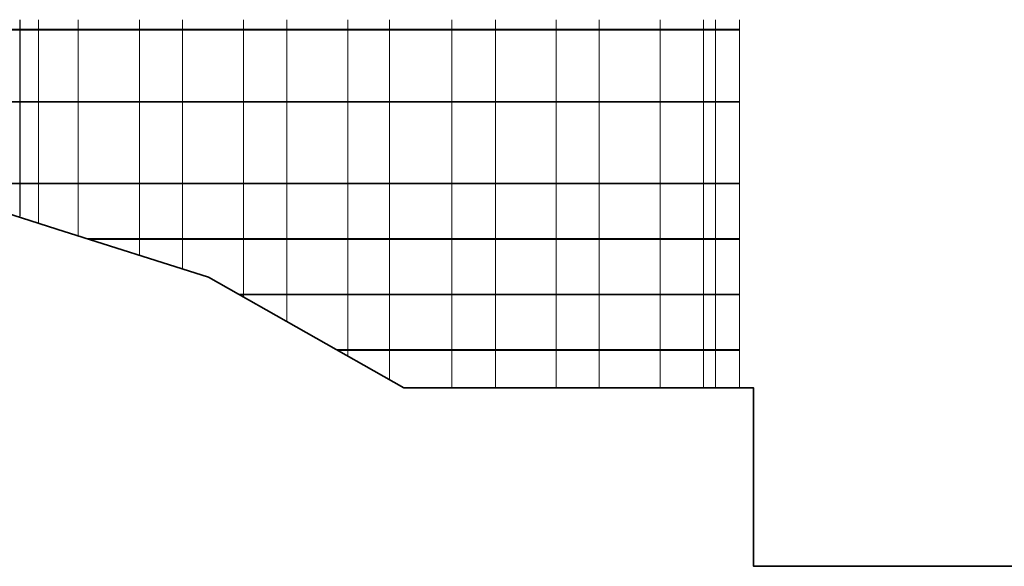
# Model space of a CAD drawing. Header units: millimetres. Extents: x 614675 to 1010864, y -150593 to -87691.
# Tile 164 of 194: x 970653 to 987656, y -147741 to -138306. Entities that reach past the tile are written whole.
import ezdxf

# ---------------------------------------------------------------- set-up
doc = ezdxf.new("R2010")
doc.units = ezdxf.units.MM
doc.header["$LTSCALE"] = 0.05
doc.layers.get('0').update_dxf_attribs({"lineweight": 0})

msp = doc.modelspace()

# ---------------------------------------------------------------- linework, layer by layer
at = {"lineweight": 35}
msp.add_lwpolyline([(889749, -137926), (920429, -137926), (924526, -137841), (937317, -137841), (942062, -137926), (958823, -137926), (958823, -138076), (962067, -138076), (964317, -137926), (965526, -137926), (965526, -138281), (965552, -138281), (965552, -139449), (969171, -141241), (971292, -141921), (973913, -142751), (977286, -144661), (983327, -144661), (983327, -147741), (997192, -147741)], dxfattribs=at)
at = {"color": 251, "lineweight": 5}
for points in [[(970654, -138306), (970654, -141695)], [(970659, -138306), (970659, -141697)], [(970980, -138306), (970980, -141821)], [(971666, -138306), (971666, -142039)], [(972720, -138306), (972720, -142373)], [(972720, -138306), (972720, -142373)], [(973465, -138306), (973465, -142609)], [(974519, -138306), (974519, -143094)], [(975264, -138306), (975264, -143515)], [(976321, -138306), (976321, -144114)], [(976321, -138306), (976321, -144114)], [(977040, -138306), (977040, -144521)], [(978116, -138306), (978116, -144661)], [(978870, -138306), (978870, -144661)], [(979915, -138306), (979915, -144661)], [(980661, -138306), (980661, -144661)], [(981715, -138306), (981715, -144661)], [(982460, -138306), (982460, -144661)], [(982671, -138306), (982671, -144661)], [(983081, -138306), (983081, -144661)], [(965552, -138471), (983081, -138471)], [(965552, -138486), (983081, -138486)], [(966091, -139716), (983081, -139716)], [(966121, -139731), (983081, -139731)], [(968939, -141126), (983081, -141126)], [(968969, -141141), (983081, -141141)], [(971808, -142084), (983081, -142084)], [(971855, -142099), (983081, -142099)], [(974428, -143042), (983081, -143042)], [(974455, -143057), (983081, -143057)], [(976120, -144000), (983081, -144000)], [(976147, -144015), (983081, -144015)]]:
    msp.add_lwpolyline(points, dxfattribs=at)

doc.saveas('drawing.dxf')
